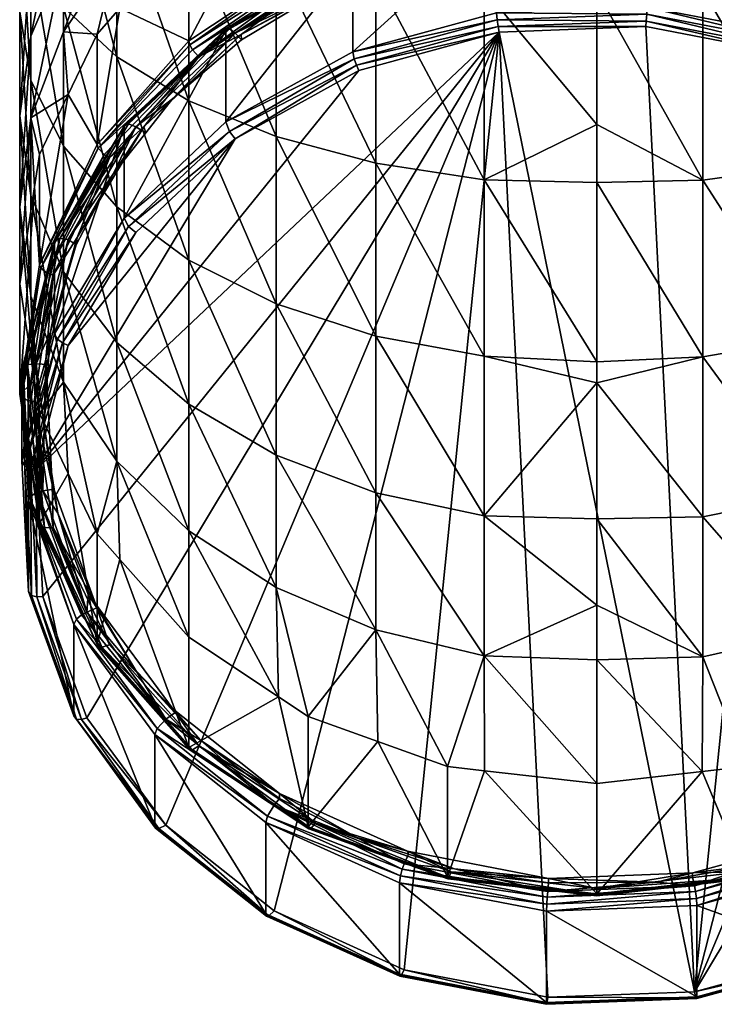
# Model space of a CAD drawing. Extents: x -0.025 to 0.025, y -0.143 to 0.025.
# Tile 1 of 256: x -0.012 to 0.002, y -0.143 to -0.123. Entities that reach past the tile are written whole.
import ezdxf

# ---------------------------------------------------------------- set-up
doc = ezdxf.new("R2010")
doc.units = 0
doc.layers.add('mesh', color=7, linetype='CONTINUOUS')

msp = doc.modelspace()

# ---------------------------------------------------------------- meshes
at = {"layer": 'mesh'}
mesh = msp.add_polyface(dxfattribs=at)
corners = [(-0.009978, -0.123357, 0.139933), (-0.011087, -0.1192, 0.139674), (-0.009978, -0.119994, 0.141591), (-0.011087, -0.12232, 0.138136), (-0.011769, -0.118339, 0.137595), (-0.011769, -0.121195, 0.136187), (-0.012, -0.117443, 0.135432), (-0.012, -0.120024, 0.134159), (-0.011769, -0.116547, 0.133269), (-0.011769, -0.118854, 0.132132), (-0.011087, -0.115686, 0.131189), (-0.011087, -0.117728, 0.130182), (-0.009978, -0.114892, 0.129273), (-0.009978, -0.116691, 0.128386), (-0.008485, -0.114196, 0.127593), (-0.008485, -0.115781, 0.126811), (-0.011087, -0.115907, 0.140793), (-0.011769, -0.115324, 0.138619), (-0.012, -0.114718, 0.136357), (-0.011769, -0.114112, 0.134096), (-0.011087, -0.11353, 0.131922), (-0.009978, -0.118358, 0.127271), (-0.009978, -0.119866, 0.125949), (-0.008485, -0.117251, 0.125829), (-0.011087, -0.121333, 0.127416), (-0.011087, -0.119621, 0.128917), (-0.011769, -0.120991, 0.130703), (-0.011769, -0.122925, 0.129008), (-0.009978, -0.121189, 0.124441), (-0.008485, -0.11858, 0.124663), (-0.011087, -0.122835, 0.125704), (-0.009978, -0.116444, 0.142797), (-0.008485, -0.12069, 0.143271), (-0.011087, -0.112495, 0.141472), (-0.012, -0.122417, 0.13256)]
mesh.append_faces([[corners[k] for k in face] for face in [(0, 1, 2, 2), (3, 4, 1, 1), (5, 4, 3, 3), (5, 6, 4, 4), (7, 6, 5, 5), (7, 8, 6, 6), (9, 8, 7, 7), (9, 10, 8, 8), (11, 10, 9, 9), (11, 12, 10, 10), (13, 12, 11, 11), (13, 14, 12, 12), (15, 14, 13, 13), (1, 16, 2, 2), (1, 17, 16, 16), (4, 17, 1, 1), (4, 18, 17, 17), (6, 18, 4, 4), (6, 19, 18, 18), (8, 19, 6, 6), (10, 20, 8, 8), (21, 22, 23, 23), (21, 24, 22, 22), (25, 24, 21, 21), (26, 27, 25, 25), (22, 28, 29, 29), (24, 30, 22, 22), (2, 31, 32, 32), (16, 31, 2, 2), (16, 33, 31, 31), (13, 21, 15, 15), (13, 25, 21, 21), (11, 25, 13, 13), (11, 26, 25, 25), (9, 26, 11, 11), (9, 34, 26, 26), (7, 34, 9, 9)]])
mesh = msp.add_polyface(dxfattribs=at)
corners = [(-0.008485, -0.11858, 0.124663), (-0.006667, -0.117525, 0.123608), (-0.006667, -0.116343, 0.124645), (-0.006, -0.119077, 0.120911), (-0.005632, -0.118945, 0.120834), (-0.006667, -0.118562, 0.122426), (-0.00662, -0.119489, 0.121149), (-0.008485, -0.120728, 0.121864), (-0.008485, -0.119746, 0.123334), (-0.009917, -0.122344, 0.122797), (-0.009978, -0.121189, 0.124441), (-0.008485, -0.12069, 0.143271), (-0.009978, -0.116444, 0.142797), (-0.008485, -0.116914, 0.144553), (-0.006667, -0.121261, 0.14465), (-0.006667, -0.1173, 0.145995), (-0.008485, -0.117251, 0.125829), (-0.009978, -0.119866, 0.125949), (-0.004592, -0.116741, 0.122824), (-0.005649, -0.117094, 0.123177), (-0.004592, -0.117682, 0.121751), (-0.004592, -0.115668, 0.123765), (-0.005649, -0.114731, 0.124991), (-0.004592, -0.117587, 0.147066), (-0.006667, -0.113198, 0.146811), (-0.004592, -0.121686, 0.145674), (-0.004553, -0.118558, 0.120611), (-0.006667, -0.115035, 0.125519), (-0.008485, -0.115781, 0.126811), (-0.009978, -0.118358, 0.127271), (-0.006, -0.12137, 0.116938), (-0.003106, -0.120332, 0.116339), (-0.008485, -0.123022, 0.117892), (-0.005967, -0.121513, 0.116804), (-0.003089, -0.12048, 0.116208)]
mesh.append_faces([[corners[k] for k in face] for face in [(0, 1, 2, 2), (1, 3, 4, 4), (5, 6, 3, 3), (5, 7, 6, 6), (8, 7, 5, 5), (8, 9, 7, 7), (10, 9, 8, 8), (11, 12, 13, 13), (14, 13, 15, 15), (14, 11, 13, 13), (16, 0, 2, 2), (16, 17, 0, 0), (1, 5, 3, 3), (1, 8, 5, 5), (0, 8, 1, 1), (0, 10, 8, 8), (18, 19, 20, 20), (21, 19, 18, 18), (21, 22, 19, 19), (23, 15, 24, 24), (25, 15, 23, 23), (25, 14, 15, 15), (20, 4, 26, 26), (19, 4, 20, 20), (19, 1, 4, 4), (22, 1, 19, 19), (22, 2, 1, 1), (27, 2, 22, 22), (27, 16, 2, 2), (28, 16, 27, 27), (28, 29, 16, 16), (30, 4, 3, 3), (30, 26, 4, 4), (31, 26, 30, 30), (6, 30, 3, 3), (7, 32, 6, 6), (30, 33, 34, 34)]])
mesh = msp.add_polyface(dxfattribs=at)
corners = [(0.002205, -0.125922, 0.144375), (0, -0.125967, 0.144463), (0, -0.124759, 0.145246), (0, -0.121978, 0.146379), (0.002205, -0.121957, 0.14633), (0, -0.118824, 0.147664), (0.004335, -0.125619, 0.14385), (0.004335, -0.121725, 0.14577), (0.004335, -0.129228, 0.141438), (0.002205, -0.129597, 0.141918), (-0.001997, -0.120712, 0.116212), (0.000539, -0.120672, 0.115957), (0.001002, -0.120599, 0.116146), (0.002556, -0.12091, 0.116095), (0.003933, -0.121162, 0.116471), (0.000998, -0.120726, 0.115989), (0.003921, -0.121294, 0.116317), (0.004526, -0.121465, 0.116415), (0.003028, -0.120733, 0.116224), (0, -0.120388, 0.116024), (0.003089, -0.12048, 0.116208), (0.003062, -0.120609, 0.116187), (0.005915, -0.121633, 0.116778), (0.00585, -0.121745, 0.116808), (0.004002, -0.123299, 0.112393), (0.00103, -0.122609, 0.112025), (0.00102, -0.122726, 0.112063), (0.004043, -0.123188, 0.112359), (0.00104, -0.122464, 0.112045), (0.004083, -0.123048, 0.112382), (0.001046, -0.122318, 0.112173), (0.004104, -0.122905, 0.112512), (0.004104, -0.121005, 0.115803), (0.001046, -0.120417, 0.115464), (0.004096, -0.120965, 0.11592), (0.001044, -0.120379, 0.115582), (0.004065, -0.12098, 0.116062), (0.001036, -0.120399, 0.115727), (0.00102, -0.120526, 0.115873), (0.004002, -0.121099, 0.116204), (-0.002032, -0.120642, 0.11594)]
mesh.append_faces([[corners[k] for k in face] for face in [(0, 1, 2, 2), (3, 0, 2, 2), (3, 4, 0, 0), (5, 4, 3, 3), (6, 4, 7, 7), (6, 0, 4, 4), (8, 0, 6, 6), (9, 1, 0, 0), (10, 11, 12, 12), (12, 13, 14, 14), (12, 15, 13, 13), (11, 15, 12, 12), (14, 16, 17, 17), (13, 16, 14, 14), (18, 12, 14, 14), (19, 12, 18, 18), (19, 10, 12, 12), (20, 21, 22, 22), (21, 18, 23, 23), (24, 25, 26, 26), (24, 27, 25, 25), (27, 28, 25, 25), (27, 29, 28, 28), (29, 30, 28, 28), (29, 31, 30, 30), (30, 32, 33, 33), (31, 32, 30, 30), (32, 34, 35, 35), (34, 36, 37, 37), (36, 38, 37, 37), (36, 39, 38, 38), (11, 40, 38, 38), (38, 15, 11, 11), (38, 13, 15, 15), (39, 13, 38, 38), (39, 16, 13, 13), (17, 16, 39, 39)]])
mesh = msp.add_polyface(dxfattribs=at)
corners = [(-0.009978, -0.121189, 0.124441), (-0.010392, -0.12288, 0.123107), (-0.009917, -0.122344, 0.122797), (-0.011087, -0.122835, 0.125704), (-0.010992, -0.124134, 0.12383), (-0.011769, -0.12462, 0.127074), (-0.011591, -0.125387, 0.124554), (-0.009978, -0.123357, 0.139933), (-0.009978, -0.119994, 0.141591), (-0.008485, -0.124267, 0.141508), (-0.011087, -0.12232, 0.138136), (-0.011087, -0.1192, 0.139674), (-0.011087, -0.119621, 0.128917), (-0.011769, -0.122925, 0.129008), (-0.011087, -0.121333, 0.127416), (-0.011769, -0.120991, 0.130703), (-0.012, -0.12458, 0.130663), (-0.012, -0.122417, 0.13256), (-0.011769, -0.126236, 0.132319), (-0.011769, -0.123842, 0.134418), (-0.009978, -0.119866, 0.125949), (-0.012, -0.126478, 0.1285), (-0.012, -0.120024, 0.134159), (-0.011769, -0.121195, 0.136187), (-0.011087, -0.125212, 0.136204), (-0.009978, -0.126475, 0.137849), (-0.008485, -0.127582, 0.139292), (-0.00942, -0.124808, 0.118576), (-0.009378, -0.124933, 0.118418), (-0.008819, -0.124228, 0.118011), (-0.010132, -0.125454, 0.118949), (-0.008273, -0.123356, 0.117738), (-0.010392, -0.125174, 0.119134), (-0.008485, -0.123022, 0.117892), (-0.008464, -0.123105, 0.117789), (-0.010367, -0.125252, 0.119029), (-0.008405, -0.123208, 0.117728), (-0.010245, -0.125383, 0.118943), (-0.007713, -0.122809, 0.116845), (-0.009809, -0.124762, 0.118112), (-0.00983, -0.124809, 0.118), (-0.007697, -0.122766, 0.11696), (-0.009735, -0.124749, 0.118238), (-0.007639, -0.122768, 0.117094), (-0.009584, -0.124809, 0.118346)]
mesh.append_faces([[corners[k] for k in face] for face in [(0, 1, 2, 2), (3, 1, 0, 0), (3, 4, 1, 1), (5, 4, 3, 3), (5, 6, 4, 4), (7, 8, 9, 9), (10, 11, 7, 7), (12, 13, 14, 14), (15, 16, 13, 13), (17, 16, 15, 15), (17, 18, 16, 16), (19, 18, 17, 17), (20, 3, 0, 0), (14, 5, 3, 3), (13, 5, 14, 14), (16, 21, 13, 13), (22, 19, 17, 17), (23, 19, 22, 22), (23, 24, 19, 19), (10, 24, 23, 23), (7, 25, 10, 10), (9, 26, 7, 7), (27, 28, 29, 29), (30, 27, 31, 31), (2, 32, 33, 33), (1, 32, 2, 2), (4, 32, 1, 1), (32, 34, 33, 33), (32, 35, 34, 34), (35, 36, 34, 34), (35, 31, 36, 36), (35, 37, 31, 31), (37, 30, 31, 31), (38, 39, 40, 40), (41, 42, 39, 39), (43, 44, 42, 42), (28, 44, 29, 29)]])
mesh = msp.add_polyface(dxfattribs=at)
corners = [(-0.006667, -0.125013, 0.1428), (-0.008485, -0.12069, 0.143271), (-0.006667, -0.121261, 0.14465), (-0.008485, -0.124267, 0.141508), (-0.009978, -0.119994, 0.141591), (-0.006667, -0.128491, 0.140476), (-0.00942, -0.124808, 0.118576), (-0.008819, -0.124228, 0.118011), (-0.007392, -0.122891, 0.11747), (-0.008273, -0.123356, 0.117738), (-0.00585, -0.121745, 0.116808), (-0.00662, -0.119489, 0.121149), (-0.008485, -0.123022, 0.117892), (-0.006, -0.12137, 0.116938), (-0.009917, -0.122344, 0.122797), (-0.008485, -0.120728, 0.121864), (-0.008464, -0.123105, 0.117789), (-0.005967, -0.121513, 0.116804), (-0.008405, -0.123208, 0.117728), (-0.005915, -0.121633, 0.116778), (-0.007521, -0.125058, 0.113409), (-0.007639, -0.124904, 0.113394), (-0.009735, -0.126885, 0.114537), (-0.004996, -0.123529, 0.112556), (-0.007713, -0.124709, 0.113554), (-0.00983, -0.126709, 0.114709), (-0.005045, -0.123394, 0.112582), (-0.005071, -0.123252, 0.112713), (-0.007713, -0.122809, 0.116845), (-0.005071, -0.121352, 0.116004), (-0.007697, -0.122766, 0.11696), (-0.009809, -0.124762, 0.118112), (-0.005061, -0.121311, 0.11612), (-0.007639, -0.122768, 0.117094), (-0.009735, -0.124749, 0.118238), (-0.005023, -0.121324, 0.116261), (-0.007521, -0.122858, 0.11722), (-0.009584, -0.124809, 0.118346), (-0.007385, -0.122997, 0.1173), (-0.005536, -0.121891, 0.116661), (-0.004945, -0.121437, 0.116399)]
mesh.append_faces([[corners[k] for k in face] for face in [(0, 1, 2, 2), (0, 3, 1, 1), (4, 1, 3, 3), (0, 5, 3, 3), (6, 7, 8, 8), (9, 8, 10, 10), (9, 6, 8, 8), (11, 12, 13, 13), (14, 12, 15, 15), (12, 16, 13, 13), (16, 17, 13, 13), (16, 18, 17, 17), (18, 19, 17, 17), (18, 9, 19, 19), (9, 10, 19, 19), (20, 21, 22, 22), (23, 21, 20, 20), (21, 24, 25, 25), (26, 24, 21, 21), (26, 27, 24, 24), (24, 28, 25, 25), (24, 29, 28, 28), (27, 29, 24, 24), (28, 30, 31, 31), (29, 30, 28, 28), (29, 32, 30, 30), (30, 33, 34, 34), (32, 33, 30, 30), (32, 35, 33, 33), (33, 36, 37, 37), (35, 36, 33, 33), (7, 36, 38, 38), (7, 37, 36, 36), (36, 39, 38, 38), (40, 39, 36, 36), (8, 7, 38, 38), (39, 8, 38, 38)]])
mesh = msp.add_polyface(dxfattribs=at)
corners = [(-0.002341, -0.125909, 0.144352), (-0.004592, -0.125567, 0.143761), (-0.004592, -0.121686, 0.145674), (0, -0.124759, 0.145246), (0, -0.125967, 0.144463), (-0.002341, -0.121947, 0.146305), (-0.006667, -0.121261, 0.14465), (-0.006667, -0.125013, 0.1428), (0, -0.121978, 0.146379), (-0.004592, -0.129166, 0.141356), (-0.002341, -0.129581, 0.141898), (0, -0.129697, 0.142042), (-0.005536, -0.121891, 0.116661), (-0.00486, -0.121494, 0.116663), (-0.007392, -0.122891, 0.11747), (-0.004843, -0.121628, 0.11651), (-0.003641, -0.121173, 0.116247), (-0.001997, -0.120712, 0.116212), (-0.00585, -0.121745, 0.116808), (-0.005915, -0.121633, 0.116778), (-0.003028, -0.120733, 0.116224), (-0.004945, -0.123637, 0.112589), (-0.011655, -0.131937, 0.117381), (-0.002032, -0.122842, 0.11213), (-0.004996, -0.123529, 0.112556), (-0.007521, -0.125058, 0.113409), (-0.002053, -0.122726, 0.112092), (0.00102, -0.122726, 0.112063), (0.00103, -0.122609, 0.112025), (-0.005045, -0.123394, 0.112582), (-0.007639, -0.124904, 0.113394), (-0.002073, -0.122582, 0.112113), (0.00104, -0.122464, 0.112045), (-0.005071, -0.123252, 0.112713), (-0.002084, -0.122436, 0.112242), (0.001046, -0.122318, 0.112173), (-0.002084, -0.120536, 0.115533), (-0.005071, -0.121352, 0.116004), (0.001046, -0.120417, 0.115464), (-0.005023, -0.121324, 0.116261), (-0.004945, -0.121437, 0.116399), (-0.007521, -0.122858, 0.11722)]
mesh.append_faces([[corners[k] for k in face] for face in [(0, 1, 2, 2), (0, 3, 4, 4), (0, 5, 3, 3), (2, 5, 0, 0), (1, 6, 2, 2), (1, 7, 6, 6), (5, 8, 3, 3), (1, 9, 7, 7), (0, 10, 1, 1), (4, 11, 0, 0), (12, 13, 14, 14), (15, 13, 12, 12), (16, 13, 15, 15), (16, 17, 13, 13), (18, 14, 13, 13), (19, 18, 20, 20), (21, 22, 23, 23), (21, 24, 25, 25), (23, 24, 21, 21), (23, 26, 24, 24), (27, 26, 23, 23), (27, 28, 26, 26), (24, 29, 30, 30), (26, 29, 24, 24), (26, 31, 29, 29), (28, 31, 26, 26), (28, 32, 31, 31), (31, 33, 29, 29), (31, 34, 33, 33), (32, 34, 31, 31), (32, 35, 34, 34), (33, 36, 37, 37), (34, 36, 33, 33), (35, 38, 34, 34), (39, 40, 41, 41), (40, 15, 12, 12), (40, 16, 15, 15)]])
mesh = msp.add_polyface(dxfattribs=at)
corners = [(-0.011769, -0.12462, 0.127074), (-0.011693, -0.126058, 0.124941), (-0.011591, -0.125387, 0.124554), (-0.012, -0.128077, 0.126107), (-0.012, -0.126478, 0.1285), (-0.011769, -0.123842, 0.134418), (-0.011087, -0.127828, 0.13391), (-0.011769, -0.126236, 0.132319), (-0.011087, -0.125212, 0.136204), (-0.009978, -0.126475, 0.137849), (-0.009978, -0.129295, 0.135377), (-0.011769, -0.122925, 0.129008), (-0.012, -0.12458, 0.130663), (-0.011769, -0.128335, 0.129925), (-0.011087, -0.12232, 0.138136), (-0.009978, -0.123357, 0.139933), (-0.008485, -0.127582, 0.139292), (-0.010806, -0.127114, 0.119908), (-0.01005, -0.125779, 0.118906), (-0.00942, -0.124808, 0.118576), (-0.009378, -0.124933, 0.118418), (-0.010132, -0.125454, 0.118949), (-0.011301, -0.127898, 0.12036), (-0.010992, -0.124134, 0.12383), (-0.011591, -0.127681, 0.120581), (-0.010392, -0.125174, 0.119134), (-0.010367, -0.125252, 0.119029), (-0.011562, -0.127752, 0.120472), (-0.010245, -0.125383, 0.118943), (-0.011427, -0.127854, 0.120369), (-0.007521, -0.125058, 0.113409), (-0.009735, -0.126885, 0.114537), (-0.009584, -0.127009, 0.114535), (-0.007639, -0.124904, 0.113394), (-0.00983, -0.126709, 0.114709), (-0.007713, -0.122809, 0.116845), (-0.00983, -0.124809, 0.118), (-0.011252, -0.127163, 0.119498), (-0.011276, -0.127216, 0.119389), (-0.009809, -0.124762, 0.118112), (-0.011168, -0.127132, 0.119614), (-0.009735, -0.124749, 0.118238), (-0.009584, -0.124809, 0.118346), (-0.010994, -0.127155, 0.1197), (-0.010827, -0.127264, 0.119763)]
mesh.append_faces([[corners[k] for k in face] for face in [(0, 1, 2, 2), (0, 3, 1, 1), (4, 3, 0, 0), (5, 6, 7, 7), (8, 6, 5, 5), (9, 10, 8, 8), (11, 4, 0, 0), (12, 13, 4, 4), (7, 13, 12, 12), (14, 9, 8, 8), (15, 16, 9, 9), (17, 18, 19, 19), (18, 20, 19, 19), (21, 17, 19, 19), (22, 17, 21, 21), (23, 24, 25, 25), (2, 24, 23, 23), (1, 24, 2, 2), (24, 26, 25, 25), (24, 27, 26, 26), (27, 28, 26, 26), (27, 29, 28, 28), (29, 21, 28, 28), (29, 22, 21, 21), (30, 31, 32, 32), (33, 34, 31, 31), (34, 35, 36, 36), (36, 37, 38, 38), (36, 39, 37, 37), (39, 40, 37, 37), (39, 41, 40, 40), (41, 42, 40, 40), (42, 43, 40, 40), (43, 18, 44, 44), (42, 18, 43, 43), (20, 18, 42, 42), (17, 44, 18, 18)]])
mesh = msp.add_polyface(dxfattribs=at)
corners = [(-0.006667, -0.134394, 0.134574), (-0.006, -0.137077, 0.131303), (-0.00662, -0.136665, 0.131065), (-0.008772, -0.136996, 0.125382), (-0.00881, -0.136922, 0.12557), (-0.008237, -0.13757, 0.125714), (-0.009588, -0.13612, 0.124876), (-0.010423, -0.134729, 0.124304), (-0.010398, -0.134818, 0.124125), (-0.010132, -0.135587, 0.124799), (-0.008273, -0.137685, 0.126011), (-0.006596, -0.138678, 0.126585), (-0.009917, -0.13381, 0.129417), (-0.008485, -0.137719, 0.126377), (-0.010392, -0.135566, 0.125134), (-0.008485, -0.135425, 0.13035), (-0.006, -0.13937, 0.12733), (-0.004553, -0.137596, 0.131603), (-0.010367, -0.135619, 0.125014), (-0.008464, -0.137766, 0.126254), (-0.010294, -0.135635, 0.124903), (-0.008405, -0.137767, 0.126134), (-0.002032, -0.122842, 0.11213), (-0.008963, -0.139333, 0.121651), (-0.006711, -0.14112, 0.122683), (-0.011522, -0.13458, 0.118907), (-0.010713, -0.137134, 0.120411), (-0.010604, -0.137102, 0.120363), (-0.011641, -0.134585, 0.118939), (-0.010818, -0.137131, 0.120513), (-0.011755, -0.134558, 0.119027), (-0.010876, -0.137062, 0.120686), (-0.011818, -0.134475, 0.119192), (-0.009193, -0.13935, 0.122007), (-0.010876, -0.135162, 0.123977), (-0.009193, -0.13745, 0.125298), (-0.009144, -0.137323, 0.125437), (-0.010818, -0.135047, 0.124123), (-0.008963, -0.137133, 0.125461), (-0.010713, -0.134959, 0.124177), (-0.010604, -0.134902, 0.124174), (-0.006711, -0.13892, 0.126493)]
mesh.append_faces([[corners[k] for k in face] for face in [(0, 1, 2, 2), (3, 4, 5, 5), (6, 4, 3, 3), (6, 7, 4, 4), (8, 7, 6, 6), (9, 4, 7, 7), (10, 4, 9, 9), (10, 11, 4, 4), (12, 13, 14, 14), (2, 13, 15, 15), (1, 16, 2, 2), (17, 16, 1, 1), (13, 18, 14, 14), (13, 19, 18, 18), (19, 20, 18, 18), (19, 21, 20, 20), (21, 10, 20, 20), (10, 9, 20, 20), (22, 23, 24, 24), (25, 26, 27, 27), (25, 28, 26, 26), (28, 29, 26, 26), (28, 30, 29, 29), (30, 31, 29, 29), (30, 32, 31, 31), (33, 34, 35, 35), (31, 34, 33, 33), (34, 36, 35, 35), (34, 37, 36, 36), (37, 38, 36, 36), (37, 39, 38, 38), (39, 40, 38, 38), (41, 38, 5, 5), (38, 3, 5, 5), (38, 6, 3, 3), (40, 6, 38, 38), (40, 8, 6, 6)]])
mesh = msp.add_polyface(dxfattribs=at)
corners = [(-0.009978, -0.131767, 0.132558), (-0.008485, -0.135425, 0.13035), (-0.009917, -0.13381, 0.129417), (-0.008485, -0.13321, 0.133665), (-0.00662, -0.136665, 0.131065), (-0.006667, -0.134394, 0.134574), (-0.004592, -0.135273, 0.135249), (-0.006, -0.137077, 0.131303), (0, -0.130135, 0.141758), (0, -0.132966, 0.139045), (-0.002341, -0.132903, 0.138985), (-0.008485, -0.127582, 0.139292), (-0.008485, -0.13058, 0.136663), (-0.009978, -0.126475, 0.137849), (-0.006667, -0.131636, 0.137718), (-0.006667, -0.128491, 0.140476), (-0.004592, -0.13242, 0.138503), (-0.004592, -0.129166, 0.141356), (-0.002341, -0.129581, 0.141898), (0, -0.129697, 0.142042), (-0.009978, -0.129295, 0.135377), (-0.002341, -0.135815, 0.135664), (0, -0.134762, 0.137324), (-0.008485, -0.124267, 0.141508), (-0.006667, -0.125013, 0.1428), (-0.004592, -0.125567, 0.143761), (-0.002341, -0.125909, 0.144352), (0.002205, -0.135836, 0.13568), (0, -0.135894, 0.135731), (-0.008485, -0.137719, 0.126377), (-0.002032, -0.122842, 0.11213), (0.002032, -0.142799, 0.123652), (0.00102, -0.122726, 0.112063), (-0.004002, -0.142342, 0.123388), (-0.00102, -0.142914, 0.123718), (-0.010604, -0.137102, 0.120363), (-0.008963, -0.139333, 0.121651), (-0.010994, -0.129355, 0.11589), (-0.007521, -0.125058, 0.113409), (-0.009584, -0.127009, 0.114535), (-0.011655, -0.131937, 0.117381), (-0.011522, -0.13458, 0.118907), (-0.004945, -0.123637, 0.112589)]
mesh.append_faces([[corners[k] for k in face] for face in [(0, 1, 2, 2), (3, 1, 0, 0), (3, 4, 1, 1), (5, 4, 3, 3), (6, 7, 5, 5), (8, 9, 10, 10), (11, 12, 13, 13), (11, 14, 12, 12), (15, 14, 11, 11), (15, 16, 14, 14), (17, 16, 15, 15), (17, 10, 16, 16), (18, 10, 17, 17), (18, 8, 10, 10), (19, 8, 18, 18), (12, 3, 20, 20), (12, 5, 3, 3), (14, 5, 12, 12), (14, 6, 5, 5), (16, 6, 14, 14), (16, 21, 6, 6), (10, 21, 16, 16), (10, 22, 21, 21), (9, 22, 10, 10), (23, 15, 11, 11), (24, 17, 15, 15), (25, 18, 17, 17), (26, 19, 18, 18), (27, 28, 22, 22), (1, 29, 2, 2), (30, 31, 32, 32), (33, 34, 30, 30), (35, 36, 30, 30), (37, 38, 39, 39), (37, 40, 38, 38), (30, 41, 35, 35), (30, 40, 41, 41), (42, 38, 40, 40)]])
mesh = msp.add_polyface(dxfattribs=at)
corners = [(-0.003106, -0.138115, 0.131902), (-0.002341, -0.135815, 0.135664), (-0.002331, -0.138203, 0.131953), (-0.004592, -0.135273, 0.135249), (-0.004553, -0.137596, 0.131603), (-0.006, -0.137077, 0.131303), (0, -0.138469, 0.132107), (0, -0.135894, 0.135731), (0, -0.134762, 0.137324), (0.002194, -0.138219, 0.131962), (-0.002959, -0.140244, 0.127258), (-0.003933, -0.139879, 0.127278), (-0.001002, -0.140442, 0.127603), (-0.003916, -0.139938, 0.127081), (-0.004989, -0.139594, 0.126882), (-0.006596, -0.138678, 0.126585), (-0.003028, -0.140308, 0.127525), (-0.00585, -0.139295, 0.126941), (0, -0.140653, 0.127724), (-0.003106, -0.140408, 0.12793), (-0.006, -0.13937, 0.12733), (0, -0.140763, 0.128134), (-0.005985, -0.139413, 0.127205), (-0.003098, -0.140449, 0.127803), (-0.005944, -0.139403, 0.127078), (-0.003077, -0.140431, 0.127672), (-0.002032, -0.122842, 0.11213), (-0.00102, -0.142914, 0.123718), (0.002032, -0.142799, 0.123652), (-0.006711, -0.14112, 0.122683), (-0.004002, -0.142342, 0.123388), (-0.006883, -0.139283, 0.126356), (-0.004083, -0.140392, 0.127209), (-0.004104, -0.140536, 0.12708), (-0.006847, -0.139146, 0.12649), (-0.004043, -0.140253, 0.127233), (-0.006711, -0.13892, 0.126493), (-0.004002, -0.140142, 0.127198), (-0.00102, -0.140714, 0.127529)]
mesh.append_faces([[corners[k] for k in face] for face in [(0, 1, 2, 2), (0, 3, 1, 1), (4, 3, 0, 0), (4, 5, 3, 3), (1, 6, 2, 2), (1, 7, 6, 6), (8, 7, 1, 1), (9, 6, 7, 7), (10, 11, 12, 12), (13, 11, 10, 10), (14, 11, 13, 13), (14, 15, 11, 11), (16, 11, 17, 17), (16, 12, 11, 11), (18, 12, 16, 16), (4, 19, 20, 20), (0, 19, 4, 4), (2, 19, 0, 0), (2, 21, 19, 19), (6, 21, 2, 2), (9, 21, 6, 6), (19, 22, 20, 20), (19, 23, 22, 22), (23, 24, 22, 22), (23, 25, 24, 24), (25, 17, 24, 24), (25, 16, 17, 17), (26, 27, 28, 28), (26, 29, 30, 30), (31, 32, 33, 33), (34, 35, 32, 32), (34, 36, 35, 35), (36, 37, 35, 35), (10, 38, 37, 37), (37, 13, 10, 10), (37, 14, 13, 13), (36, 14, 37, 37)]])
mesh = msp.add_polyface(dxfattribs=at)
corners = [(0, -0.130135, 0.141758), (0, -0.129697, 0.142042), (0.002205, -0.129597, 0.141918), (0.008084, -0.133513, 0.133898), (0.008048, -0.135716, 0.130517), (0.006317, -0.134572, 0.134711), (0.009576, -0.132215, 0.132902), (0.008485, -0.135425, 0.13035), (0.009495, -0.134285, 0.129692), (0.010392, -0.133273, 0.129107), (0.010742, -0.130721, 0.131756), (0.009576, -0.129694, 0.135777), (0.009576, -0.126819, 0.138298), (0.010742, -0.128363, 0.134445), (0.008084, -0.127815, 0.139596), (0.008084, -0.130851, 0.136934), (0.006317, -0.128627, 0.140655), (0.006317, -0.131795, 0.137878), (0.004335, -0.129228, 0.141438), (0.004335, -0.132493, 0.138576), (0.002205, -0.132921, 0.139004), (0, -0.132966, 0.139045), (0.004335, -0.135355, 0.135311), (0.002205, -0.135836, 0.13568), (0.006317, -0.125125, 0.142995), (0.004335, -0.125619, 0.14385), (0.002205, -0.125922, 0.144375), (0, -0.125967, 0.144463), (0.002032, -0.142799, 0.123652), (0.004002, -0.123299, 0.112393), (0.00102, -0.122726, 0.112063), (0.006711, -0.12452, 0.113099), (0.008963, -0.126307, 0.11413), (0.010604, -0.128538, 0.115418), (0.007521, -0.140582, 0.122372), (0.009584, -0.138632, 0.121246), (0.010713, -0.128481, 0.115415), (0.010818, -0.128394, 0.115468), (0.009104, -0.126173, 0.114126), (0.010876, -0.128278, 0.115615), (0.009193, -0.12599, 0.114294)]
mesh.append_faces([[corners[k] for k in face] for face in [(0, 1, 2, 2), (3, 4, 5, 5), (6, 7, 3, 3), (6, 8, 7, 7), (6, 9, 8, 8), (10, 9, 6, 6), (11, 12, 13, 13), (11, 14, 12, 12), (15, 14, 11, 11), (15, 16, 14, 14), (17, 16, 15, 15), (17, 18, 16, 16), (19, 18, 17, 17), (19, 2, 18, 18), (20, 2, 19, 19), (20, 0, 2, 2), (21, 0, 20, 20), (6, 15, 11, 11), (3, 15, 6, 6), (3, 17, 15, 15), (5, 17, 3, 3), (5, 19, 17, 17), (22, 19, 5, 5), (22, 20, 19, 19), (23, 21, 20, 20), (16, 24, 14, 14), (18, 25, 16, 16), (2, 26, 18, 18), (1, 27, 2, 2), (28, 29, 30, 30), (28, 31, 29, 29), (32, 28, 33, 33), (32, 31, 28, 28), (34, 35, 33, 33), (33, 36, 32, 32), (36, 37, 38, 38), (37, 39, 40, 40)]])
mesh = msp.add_polyface(dxfattribs=at)
corners = [(-0.011087, -0.130121, 0.131295), (-0.010392, -0.133273, 0.129107), (-0.010992, -0.13202, 0.128383), (-0.009978, -0.131767, 0.132558), (-0.009917, -0.13381, 0.129417), (-0.011087, -0.125212, 0.136204), (-0.009978, -0.129295, 0.135377), (-0.011087, -0.127828, 0.13391), (-0.009978, -0.126475, 0.137849), (-0.008485, -0.13058, 0.136663), (-0.008485, -0.13321, 0.133665), (-0.010423, -0.134729, 0.124304), (-0.011209, -0.132847, 0.122987), (-0.011325, -0.13225, 0.122873), (-0.010575, -0.134534, 0.123961), (-0.010398, -0.134818, 0.124125), (-0.011301, -0.127898, 0.12036), (-0.011456, -0.129652, 0.121373), (-0.010806, -0.127114, 0.119908), (-0.011301, -0.133143, 0.123388), (-0.010132, -0.135587, 0.124799), (-0.010392, -0.135566, 0.125134), (-0.011591, -0.13306, 0.123687), (-0.010367, -0.135619, 0.125014), (-0.011562, -0.133118, 0.123571), (-0.010294, -0.135635, 0.124903), (-0.011482, -0.133152, 0.123469), (-0.009584, -0.127009, 0.114535), (-0.011108, -0.129306, 0.115891), (-0.010994, -0.129355, 0.11589), (-0.009735, -0.126885, 0.114537), (-0.011217, -0.129227, 0.11595), (-0.00983, -0.126709, 0.114709), (-0.011276, -0.129116, 0.116098), (-0.00983, -0.124809, 0.118), (-0.011276, -0.127216, 0.119389), (-0.010876, -0.137062, 0.120686), (-0.011818, -0.132575, 0.122483), (-0.010876, -0.135162, 0.123977), (-0.011793, -0.132511, 0.122586), (-0.010818, -0.135047, 0.124123), (-0.010713, -0.134959, 0.124177), (-0.011641, -0.132411, 0.122705), (-0.010604, -0.134902, 0.124174), (-0.011522, -0.13238, 0.122717), (-0.011361, -0.129077, 0.12081), (-0.010994, -0.127155, 0.1197), (-0.010827, -0.127264, 0.119763)]
mesh.append_faces([[corners[k] for k in face] for face in [(0, 1, 2, 2), (3, 1, 0, 0), (3, 4, 1, 1), (5, 6, 7, 7), (8, 9, 6, 6), (7, 3, 0, 0), (6, 3, 7, 7), (6, 10, 3, 3), (11, 12, 13, 13), (11, 14, 12, 12), (15, 14, 11, 11), (16, 17, 18, 18), (19, 11, 13, 13), (20, 11, 19, 19), (2, 21, 22, 22), (1, 21, 2, 2), (4, 21, 1, 1), (21, 23, 24, 24), (23, 25, 26, 26), (25, 19, 26, 26), (25, 20, 19, 19), (27, 28, 29, 29), (27, 30, 28, 28), (30, 31, 28, 28), (30, 32, 31, 31), (32, 33, 31, 31), (33, 34, 35, 35), (32, 34, 33, 33), (36, 37, 38, 38), (39, 40, 38, 38), (39, 41, 40, 40), (42, 43, 41, 41), (42, 44, 43, 43), (45, 46, 47, 47), (12, 14, 43, 43), (14, 15, 43, 43), (47, 18, 45, 45)]])
mesh = msp.add_polyface(dxfattribs=at)
corners = [(-0.012, -0.126478, 0.1285), (-0.011693, -0.130095, 0.127272), (-0.012, -0.128077, 0.126107), (-0.011769, -0.128335, 0.129925), (-0.011591, -0.130766, 0.12766), (-0.011087, -0.130121, 0.131295), (-0.010992, -0.13202, 0.128383), (-0.011769, -0.126236, 0.132319), (-0.011087, -0.127828, 0.13391), (-0.011406, -0.129755, 0.121201), (-0.011456, -0.129652, 0.121373), (-0.011491, -0.131023, 0.121934), (-0.011361, -0.129077, 0.12081), (-0.010806, -0.127114, 0.119908), (-0.0117, -0.13052, 0.121874), (-0.011301, -0.127898, 0.12036), (-0.011325, -0.13225, 0.122873), (-0.011693, -0.126058, 0.124941), (-0.012, -0.13037, 0.122134), (-0.011591, -0.127681, 0.120581), (-0.011591, -0.13306, 0.123687), (-0.011562, -0.127752, 0.120472), (-0.01197, -0.130435, 0.122021), (-0.011427, -0.127854, 0.120369), (-0.01183, -0.130505, 0.1219), (-0.010994, -0.129355, 0.11589), (-0.011108, -0.129306, 0.115891), (-0.011776, -0.131915, 0.117398), (-0.011217, -0.129227, 0.11595), (-0.011891, -0.131862, 0.117471), (-0.011276, -0.129116, 0.116098), (-0.011954, -0.131765, 0.117628), (-0.011276, -0.127216, 0.119389), (-0.011954, -0.129865, 0.120918), (-0.011929, -0.129806, 0.121024), (-0.011252, -0.127163, 0.119498), (-0.011839, -0.129755, 0.121128), (-0.011168, -0.127132, 0.119614), (-0.011655, -0.129737, 0.121191), (-0.010994, -0.127155, 0.1197)]
mesh.append_faces([[corners[k] for k in face] for face in [(0, 1, 2, 2), (3, 1, 0, 0), (3, 4, 1, 1), (5, 4, 3, 3), (5, 6, 4, 4), (7, 5, 3, 3), (8, 5, 7, 7), (9, 10, 11, 11), (12, 10, 9, 9), (12, 13, 10, 10), (14, 10, 15, 15), (14, 16, 10, 10), (17, 18, 19, 19), (2, 18, 17, 17), (1, 18, 2, 2), (1, 20, 18, 18), (4, 20, 1, 1), (18, 21, 19, 19), (18, 22, 21, 21), (22, 23, 21, 21), (22, 24, 23, 23), (24, 15, 23, 23), (24, 14, 15, 15), (25, 26, 27, 27), (26, 28, 29, 29), (28, 30, 31, 31), (31, 32, 33, 33), (30, 32, 31, 31), (32, 34, 33, 33), (32, 35, 34, 34), (35, 36, 34, 34), (35, 37, 36, 36), (37, 38, 36, 36), (37, 39, 38, 38), (12, 38, 39, 39), (38, 9, 11, 11), (12, 9, 38, 38)]])
mesh = msp.add_polyface(dxfattribs=at)
corners = [(0.002205, -0.135836, 0.13568), (0.002194, -0.138219, 0.131962), (0, -0.135894, 0.135731), (0.003106, -0.138115, 0.131902), (0.004335, -0.135355, 0.135311), (0.004297, -0.137688, 0.131656), (0.006, -0.137077, 0.131303), (0.006317, -0.134572, 0.134711), (0.006291, -0.136883, 0.131191), (0.002205, -0.132921, 0.139004), (0, -0.134762, 0.137324), (0, -0.132966, 0.139045), (0.007392, -0.13815, 0.126279), (0.005206, -0.139501, 0.126828), (0.00486, -0.139546, 0.127086), (0.006983, -0.138533, 0.12627), (0.003291, -0.140163, 0.127211), (0.001997, -0.140328, 0.127537), (0.00485, -0.139624, 0.126899), (0.003028, -0.140308, 0.127525), (0.00585, -0.139295, 0.126941), (0.003106, -0.140408, 0.12793), (0, -0.140763, 0.128134), (0.006, -0.13937, 0.12733), (0.005985, -0.139413, 0.127205), (0.003098, -0.140449, 0.127803), (0.005944, -0.139403, 0.127078), (0.003077, -0.140431, 0.127672), (0.010604, -0.128538, 0.115418), (0.002032, -0.142799, 0.123652), (0.004945, -0.142003, 0.123193), (0.005071, -0.140189, 0.126879), (0.005045, -0.140047, 0.12701), (0.007673, -0.138597, 0.126173), (0.004996, -0.139911, 0.127036), (0.007521, -0.138382, 0.126183), (0.004945, -0.139803, 0.127003), (0.002053, -0.140715, 0.1275), (0.002032, -0.140599, 0.127462)]
mesh.append_faces([[corners[k] for k in face] for face in [(0, 1, 2, 2), (0, 3, 1, 1), (4, 3, 0, 0), (4, 5, 3, 3), (4, 6, 5, 5), (7, 6, 4, 4), (7, 8, 6, 6), (0, 9, 4, 4), (10, 11, 0, 0), (12, 13, 14, 14), (12, 15, 13, 13), (14, 16, 17, 17), (14, 18, 16, 16), (13, 18, 14, 14), (19, 14, 17, 17), (20, 14, 19, 19), (20, 12, 14, 14), (1, 21, 22, 22), (3, 21, 1, 1), (5, 21, 3, 3), (5, 23, 21, 21), (6, 23, 5, 5), (6, 8, 23, 23), (23, 24, 25, 25), (24, 26, 27, 27), (26, 19, 27, 27), (26, 20, 19, 19), (28, 29, 30, 30), (31, 32, 33, 33), (32, 34, 35, 35), (34, 36, 35, 35), (37, 36, 34, 34), (15, 36, 13, 13), (15, 35, 36, 36), (36, 18, 13, 13), (36, 16, 18, 18), (38, 16, 36, 36)]])
mesh = msp.add_polyface(dxfattribs=at)
corners = [(-0.011209, -0.132847, 0.122987), (-0.011286, -0.132345, 0.122697), (-0.011325, -0.13225, 0.122873), (-0.011491, -0.131023, 0.121934), (-0.011456, -0.129652, 0.121373), (-0.011301, -0.133143, 0.123388), (-0.0117, -0.13052, 0.121874), (-0.010992, -0.13202, 0.128383), (-0.011591, -0.13306, 0.123687), (-0.011591, -0.130766, 0.12766), (-0.01197, -0.130435, 0.122021), (-0.012, -0.13037, 0.122134), (-0.011562, -0.133118, 0.123571), (-0.010392, -0.135566, 0.125134), (-0.011482, -0.133152, 0.123469), (-0.010367, -0.135619, 0.125014), (-0.01183, -0.130505, 0.1219), (-0.011655, -0.131937, 0.117381), (-0.011641, -0.134585, 0.118939), (-0.011522, -0.13458, 0.118907), (-0.011776, -0.131915, 0.117398), (-0.010994, -0.129355, 0.11589), (-0.011755, -0.134558, 0.119027), (-0.011891, -0.131862, 0.117471), (-0.011108, -0.129306, 0.115891), (-0.011818, -0.134475, 0.119192), (-0.011954, -0.131765, 0.117628), (-0.011217, -0.129227, 0.11595), (-0.011954, -0.129865, 0.120918), (-0.011818, -0.132575, 0.122483), (-0.010876, -0.137062, 0.120686), (-0.011793, -0.132511, 0.122586), (-0.010876, -0.135162, 0.123977), (-0.011929, -0.129806, 0.121024), (-0.011839, -0.129755, 0.121128), (-0.011641, -0.132411, 0.122705), (-0.010713, -0.134959, 0.124177), (-0.011522, -0.13238, 0.122717), (-0.011655, -0.129737, 0.121191), (-0.010604, -0.134902, 0.124174)]
mesh.append_faces([[corners[k] for k in face] for face in [(0, 1, 2, 2), (3, 2, 1, 1), (3, 4, 2, 2), (5, 2, 6, 6), (7, 8, 9, 9), (8, 10, 11, 11), (8, 12, 10, 10), (13, 12, 8, 8), (12, 14, 10, 10), (15, 14, 12, 12), (14, 16, 10, 10), (14, 6, 16, 16), (14, 5, 6, 6), (17, 18, 19, 19), (17, 20, 18, 18), (21, 20, 17, 17), (20, 22, 18, 18), (20, 23, 22, 22), (24, 23, 20, 20), (23, 25, 22, 22), (23, 26, 25, 25), (27, 26, 23, 23), (26, 28, 25, 25), (25, 29, 30, 30), (25, 28, 29, 29), (29, 31, 32, 32), (28, 31, 29, 29), (28, 33, 31, 31), (33, 34, 31, 31), (31, 35, 36, 36), (34, 35, 31, 31), (34, 37, 35, 35), (34, 38, 37, 37), (0, 39, 37, 37), (37, 1, 0, 0), (37, 3, 1, 1), (38, 3, 37, 37)]])
mesh = msp.add_polyface(dxfattribs=at)
corners = [(-0.006596, -0.138778, 0.126411), (-0.006596, -0.138678, 0.126585), (-0.004989, -0.139594, 0.126882), (-0.008237, -0.13757, 0.125714), (-0.00881, -0.136922, 0.12557), (-0.00585, -0.139295, 0.126941), (-0.008273, -0.137685, 0.126011), (-0.003933, -0.139879, 0.127278), (-0.00662, -0.136665, 0.131065), (-0.006, -0.13937, 0.12733), (-0.008485, -0.137719, 0.126377), (-0.008464, -0.137766, 0.126254), (-0.005985, -0.139413, 0.127205), (-0.008405, -0.137767, 0.126134), (-0.005944, -0.139403, 0.127078), (-0.010604, -0.137102, 0.120363), (-0.010713, -0.137134, 0.120411), (-0.008963, -0.139333, 0.121651), (-0.006711, -0.14112, 0.122683), (-0.006817, -0.141219, 0.122813), (-0.004065, -0.14246, 0.123529), (-0.009104, -0.139404, 0.121765), (-0.010818, -0.137131, 0.120513), (-0.006868, -0.141226, 0.12295), (-0.004096, -0.142476, 0.123672), (-0.009173, -0.139397, 0.121894), (-0.006883, -0.141183, 0.123065), (-0.004104, -0.142436, 0.123789), (-0.009193, -0.13935, 0.122007), (-0.010876, -0.137062, 0.120686), (-0.006883, -0.139283, 0.126356), (-0.009193, -0.13745, 0.125298), (-0.006847, -0.139146, 0.12649), (-0.004083, -0.140392, 0.127209), (-0.009144, -0.137323, 0.125437), (-0.006711, -0.13892, 0.126493), (-0.008963, -0.137133, 0.125461)]
mesh.append_faces([[corners[k] for k in face] for face in [(0, 1, 2, 2), (3, 1, 0, 0), (3, 4, 1, 1), (5, 1, 6, 6), (5, 7, 1, 1), (8, 9, 10, 10), (9, 11, 10, 10), (9, 12, 11, 11), (12, 13, 11, 11), (12, 14, 13, 13), (14, 6, 13, 13), (14, 5, 6, 6), (15, 16, 17, 17), (18, 19, 20, 20), (17, 19, 18, 18), (17, 21, 19, 19), (16, 21, 17, 17), (16, 22, 21, 21), (19, 23, 24, 24), (21, 23, 19, 19), (21, 25, 23, 23), (22, 25, 21, 21), (23, 26, 27, 27), (25, 26, 23, 23), (25, 28, 26, 26), (22, 28, 25, 25), (22, 29, 28, 28), (26, 30, 27, 27), (26, 31, 30, 30), (28, 31, 26, 26), (30, 32, 33, 33), (31, 32, 30, 30), (31, 34, 32, 32), (34, 35, 32, 32), (34, 36, 35, 35), (35, 0, 2, 2), (3, 0, 35, 35)]])
mesh = msp.add_polyface(dxfattribs=at)
corners = [(0.001997, -0.140328, 0.127537), (0.001253, -0.14052, 0.127417), (-0.001002, -0.140442, 0.127603), (0, -0.140653, 0.127724), (0, -0.140763, 0.128134), (-0.003098, -0.140449, 0.127803), (-0.003106, -0.140408, 0.12793), (0, -0.140802, 0.128007), (-0.003077, -0.140431, 0.127672), (0, -0.140782, 0.127875), (-0.003028, -0.140308, 0.127525), (-0.00102, -0.142914, 0.123718), (-0.001036, -0.143042, 0.123865), (0.002064, -0.142924, 0.123797), (-0.004002, -0.142342, 0.123388), (-0.004065, -0.14246, 0.123529), (-0.006711, -0.14112, 0.122683), (-0.001044, -0.143062, 0.12401), (0.002079, -0.142943, 0.123942), (-0.004096, -0.142476, 0.123672), (-0.006817, -0.141219, 0.122813), (-0.001046, -0.143023, 0.124128), (0.002084, -0.142905, 0.124059), (-0.004104, -0.142436, 0.123789), (-0.006868, -0.141226, 0.12295), (-0.001046, -0.141123, 0.127419), (-0.004104, -0.140536, 0.12708), (-0.006883, -0.139283, 0.126356), (-0.00104, -0.140976, 0.127547), (0.002073, -0.140858, 0.127479), (-0.004083, -0.140392, 0.127209), (-0.00103, -0.140831, 0.127567), (0.002053, -0.140715, 0.1275), (-0.004043, -0.140253, 0.127233), (-0.00102, -0.140714, 0.127529), (0.002032, -0.140599, 0.127462), (-0.004002, -0.140142, 0.127198), (-0.002959, -0.140244, 0.127258), (-0.001002, -0.140538, 0.127427)]
mesh.append_faces([[corners[k] for k in face] for face in [(0, 1, 2, 2), (3, 0, 2, 2), (4, 5, 6, 6), (4, 7, 5, 5), (7, 8, 5, 5), (7, 9, 8, 8), (9, 10, 8, 8), (9, 3, 10, 10), (11, 12, 13, 13), (14, 12, 11, 11), (14, 15, 12, 12), (16, 15, 14, 14), (12, 17, 18, 18), (15, 17, 12, 12), (15, 19, 17, 17), (20, 19, 15, 15), (17, 21, 22, 22), (19, 21, 17, 17), (19, 23, 21, 21), (24, 23, 19, 19), (21, 25, 22, 22), (21, 26, 25, 25), (23, 26, 21, 21), (23, 27, 26, 26), (25, 28, 29, 29), (26, 28, 25, 25), (26, 30, 28, 28), (28, 31, 32, 32), (30, 31, 28, 28), (30, 33, 31, 31), (31, 34, 35, 35), (33, 34, 31, 31), (33, 36, 34, 34), (37, 38, 34, 34), (34, 38, 1, 1), (2, 1, 38, 38), (37, 2, 38, 38)]])
mesh = msp.add_polyface(dxfattribs=at)
corners = [(0.001997, -0.140328, 0.127537), (0.001988, -0.140391, 0.127343), (0.001253, -0.14052, 0.127417), (0.003291, -0.140163, 0.127211), (0.003028, -0.140308, 0.127525), (0, -0.140653, 0.127724), (0.003106, -0.140408, 0.12793), (0, -0.140802, 0.128007), (0, -0.140763, 0.128134), (0.003098, -0.140449, 0.127803), (0.006, -0.13937, 0.12733), (0, -0.140782, 0.127875), (0.003077, -0.140431, 0.127672), (0.005985, -0.139413, 0.127205), (0.004945, -0.142003, 0.123193), (0.005023, -0.142116, 0.123331), (0.007639, -0.140673, 0.122498), (0.002032, -0.142799, 0.123652), (0.002064, -0.142924, 0.123797), (-0.00102, -0.142914, 0.123718), (0.005061, -0.142129, 0.123472), (0.007697, -0.140675, 0.122632), (0.002079, -0.142943, 0.123942), (-0.001036, -0.143042, 0.123865), (0.005071, -0.142089, 0.123588), (0.007713, -0.140631, 0.122747), (0.002084, -0.142905, 0.124059), (-0.001044, -0.143062, 0.12401), (0.002084, -0.141005, 0.12735), (0.005071, -0.140189, 0.126879), (-0.001046, -0.141123, 0.127419), (0.005045, -0.140047, 0.12701), (0.002073, -0.140858, 0.127479), (0.004996, -0.139911, 0.127036), (0.002053, -0.140715, 0.1275), (-0.00104, -0.140976, 0.127547), (0.002032, -0.140599, 0.127462), (0.004945, -0.139803, 0.127003), (-0.00103, -0.140831, 0.127567), (-0.00102, -0.140714, 0.127529)]
mesh.append_faces([[corners[k] for k in face] for face in [(0, 1, 2, 2), (3, 1, 0, 0), (4, 0, 5, 5), (6, 7, 8, 8), (6, 9, 7, 7), (10, 9, 6, 6), (9, 11, 7, 7), (9, 12, 11, 11), (13, 12, 9, 9), (12, 5, 11, 11), (12, 4, 5, 5), (14, 15, 16, 16), (17, 15, 14, 14), (17, 18, 15, 15), (19, 18, 17, 17), (15, 20, 21, 21), (18, 20, 15, 15), (18, 22, 20, 20), (23, 22, 18, 18), (20, 24, 25, 25), (22, 24, 20, 20), (22, 26, 24, 24), (27, 26, 22, 22), (24, 28, 29, 29), (26, 28, 24, 24), (26, 30, 28, 28), (28, 31, 29, 29), (28, 32, 31, 31), (30, 32, 28, 28), (32, 33, 31, 31), (32, 34, 33, 33), (35, 34, 32, 32), (34, 36, 37, 37), (38, 36, 34, 34), (39, 2, 36, 36), (36, 1, 3, 3), (2, 1, 36, 36)]])

doc.saveas('drawing.dxf')
